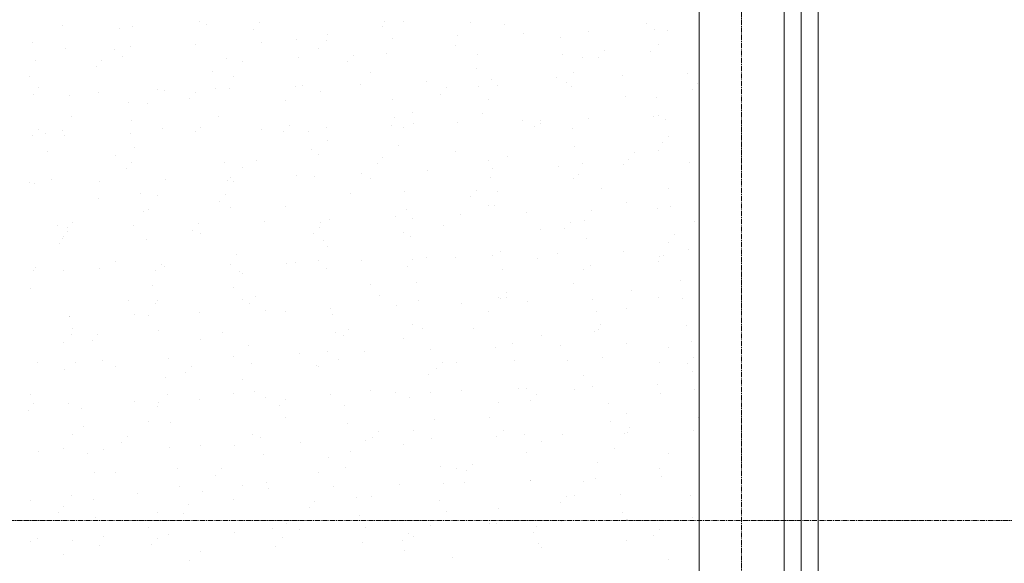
# Model space of a CAD drawing. Header units: centimetres. Extents: x 88729 to 133553, y -16225 to 14174.
# Tile 52 of 106: x 93871 to 94161, y -13586 to -13426. Entities that reach past the tile are written whole.
import ezdxf
from ezdxf.enums import TextEntityAlignment as Align

# ---------------------------------------------------------------- set-up
doc = ezdxf.new("R2010")
doc.units = ezdxf.units.CM
doc.linetypes.add('CENTER2', pattern=[1.125, 0.75, -0.125, 0.125, -0.125])
for name, color, linetype in [('A-OS', 252, 'CENTER2'), ('A-SCIANY', 252, 'Continuous'), ('E_PODKLAD', 7, 'Continuous'), ('mat', 252, 'Continuous'), ('R-MET-IWE', 252, 'Continuous')]:
    doc.layers.add(name, color=color, linetype=linetype)
doc.styles.get("Standard").update_dxf_attribs({"font": 'txt.shx'})
doc.linetypes.add('ZIGZAG', pattern='A,0.00254,-5.08,[131,ltypeshp.shx,S=5.08,R=0,X=-5.08,Y=0],-10.16,[131,ltypeshp.shx,S=5.08,R=180,X=5.08,Y=0],-5.08', length=20.32254)

# ---------------------------------------------------------------- blocks, each defined once
blk = doc.blocks.new('A$Ce817dbbb')
at = {"layer": 'A-OS', "color": 252, "lineweight": 9, "ltscale": 2}
for p, q in [((2681.6, -22825.03), (2681.6, -24665.18)), ((-2558.23, -24038.77), (3298.95, -24038.77))]:
    blk.add_line(p, q, dxfattribs=at)
at = {"layer": 'A-SCIANY', "color": 252, "lineweight": 9, "ltscale": 3}
for p, q in [((2704.1, -24304.77), (2704.1, -23251.27)), ((2669.1, -24026.27), (2669.1, -23286.27)), ((2669.1, -24269.77), (2669.1, -23286.27))]:
    blk.add_line(p, q, dxfattribs=at)
at = {"layer": 'mat', "color": 252, "linetype": 'ZIGZAG', "lineweight": 9, "ltscale": 0.02}
blk.add_line((2699.1, -24299.77), (2699.1, -23256.27), dxfattribs=at)
at = {"layer": 'mat', "color": 252, "lineweight": 9}
for p, q in [((2694.1, -24051.27), (2694.1, -23261.27)), ((2694.1, -24294.77), (2694.1, -23261.27)), ((2576.39, -23892.02), (2576.39, -23892.02)), ((2582.03, -23891.91), (2582.03, -23891.91)), ((2481.81, -23893.07), (2481.81, -23893.07)), ((2498.45, -23894.11), (2498.45, -23894.11)), ((2502.49, -23893.39), (2502.49, -23893.39)), ((2522.22, -23892.1), (2522.22, -23892.1)), ((2524.2, -23893.02), (2524.2, -23893.02)), ((2538.02, -23894.25), (2538.02, -23894.25)), ((2539.71, -23892.41), (2539.71, -23892.41)), ((2576.02, -23893.37), (2576.02, -23893.37)), ((2601.77, -23892.28), (2601.77, -23892.28)), ((2611.92, -23892.89), (2611.92, -23892.89)), ((2653.6, -23892.63), (2653.6, -23892.63)), ((2655.91, -23894.36), (2655.91, -23894.36)), ((2659.89, -23894.6), (2659.89, -23894.6)), ((2550.66, -23897.39), (2550.66, -23897.39)), ((2559.57, -23897.51), (2559.57, -23897.51)), ((2559.67, -23895.77), (2559.67, -23895.77)), ((2578.84, -23896.88), (2578.84, -23896.88)), ((2598.11, -23896.25), (2598.11, -23896.25)), ((2617.38, -23895.62), (2617.38, -23895.62)), ((2628.24, -23896.64), (2628.24, -23896.64)), ((2636.65, -23894.99), (2636.65, -23894.99)), ((2473.08, -23898.13), (2473.08, -23898.13)), ((2482.5, -23900.03), (2482.5, -23900.03)), ((2497.18, -23900.17), (2497.18, -23900.17)), ((2501.77, -23899.4), (2501.77, -23899.4)), ((2521.04, -23898.77), (2521.04, -23898.77)), ((2540.31, -23898.14), (2540.31, -23898.14)), ((2556.99, -23899.98), (2556.99, -23899.98)), ((2597.4, -23899.01), (2597.4, -23899.01)), ((2641.17, -23900.61), (2641.17, -23900.61)), ((2654.67, -23900.76), (2654.67, -23900.76)), ((2657.21, -23898.82), (2657.21, -23898.82)), ((2473.77, -23903.33), (2473.77, -23903.33)), ((2493.37, -23903.34), (2493.37, -23903.34)), ((2499.52, -23902.24), (2499.52, -23902.24)), ((2530.05, -23902.95), (2530.05, -23902.95)), ((2551.35, -23902.59), (2551.35, -23902.59)), ((2567.27, -23901.97), (2567.27, -23901.97)), ((2577.09, -23901.5), (2577.09, -23901.5)), ((2603.95, -23901.59), (2603.95, -23901.59)), ((2628.92, -23901.85), (2628.92, -23901.85)), ((2634.85, -23902.68), (2634.85, -23902.68)), ((2639.48, -23902.45), (2639.48, -23902.45)), ((2491.68, -23905.18), (2491.68, -23905.18)), ((2534.63, -23903.84), (2534.63, -23903.84)), ((2565.58, -23903.82), (2565.58, -23903.82)), ((2603.56, -23905.86), (2603.56, -23905.86)), ((2472.13, -23908.25), (2472.13, -23908.25)), ((2525.98, -23906.61), (2525.98, -23906.61)), ((2531.94, -23908.06), (2531.94, -23908.06)), ((2572.35, -23907.09), (2572.35, -23907.09)), ((2608, -23909.15), (2608, -23909.15)), ((2627.27, -23908.52), (2627.27, -23908.52)), ((2632.16, -23906.89), (2632.16, -23906.89)), ((2646.54, -23907.89), (2646.54, -23907.89)), ((2665.81, -23907.26), (2665.81, -23907.26)), ((2474.84, -23911.46), (2474.84, -23911.46)), ((2509.59, -23911.92), (2509.59, -23911.92)), ((2511.66, -23912.3), (2511.66, -23912.3)), ((2526.67, -23911.81), (2526.67, -23911.81)), ((2530.93, -23911.67), (2530.93, -23911.67)), ((2550.2, -23911.04), (2550.2, -23911.04)), ((2552.42, -23910.72), (2552.42, -23910.72)), ((2569.47, -23910.41), (2569.47, -23910.41)), ((2588.73, -23909.78), (2588.73, -23909.78)), ((2594.83, -23911.54), (2594.83, -23911.54)), ((2604.25, -23911.07), (2604.25, -23911.07)), ((2609.81, -23910.75), (2609.81, -23910.75)), ((2629.99, -23909.98), (2629.99, -23909.98)), ((2631.51, -23911.15), (2631.51, -23911.15)), ((2667.04, -23912.02), (2667.04, -23912.02)), ((2668.73, -23910.17), (2668.73, -23910.17)), ((2473.12, -23913.56), (2473.12, -23913.56)), ((2483.71, -23913.88), (2483.71, -23913.88)), ((2492.39, -23912.93), (2492.39, -23912.93)), ((2519.24, -23914.75), (2519.24, -23914.75)), ((2520.93, -23912.91), (2520.93, -23912.91)), ((2547.31, -23915.16), (2547.31, -23915.16)), ((2557.61, -23912.52), (2557.61, -23912.52)), ((2578.88, -23915.08), (2578.88, -23915.08)), ((2593.14, -23913.38), (2593.14, -23913.38)), ((2607.12, -23914.97), (2607.12, -23914.97)), ((2647.53, -23914), (2647.53, -23914)), ((2656.46, -23914.34), (2656.46, -23914.34)), ((2501.31, -23915.83), (2501.31, -23915.83)), ((2506.9, -23916.13), (2506.9, -23916.13)), ((2484.55, -23919.99), (2484.55, -23919.99)), ((2501.99, -23921.03), (2501.99, -23921.03)), ((2527.74, -23919.94), (2527.74, -23919.94)), ((2579.57, -23920.29), (2579.57, -23920.29)), ((2584.77, -23918.83), (2584.77, -23918.83)), ((2605.32, -23919.2), (2605.32, -23919.2)), ((2636.52, -23920.58), (2636.52, -23920.58)), ((2655.79, -23919.95), (2655.79, -23919.95)), ((2657.15, -23919.55), (2657.15, -23919.55)), ((2659.07, -23920.72), (2659.07, -23920.72)), ((2474.59, -23923.84), (2474.59, -23923.84)), ((2511.27, -23923.45), (2511.27, -23923.45)), ((2522.27, -23923.24), (2522.27, -23923.24)), ((2540.18, -23923.72), (2540.18, -23923.72)), ((2548.49, -23922.47), (2548.49, -23922.47)), ((2559.45, -23923.09), (2559.45, -23923.09)), ((2578.72, -23922.47), (2578.72, -23922.47)), ((2582.08, -23923.05), (2582.08, -23923.05)), ((2585.17, -23922.08), (2585.17, -23922.08)), ((2597.99, -23921.84), (2597.99, -23921.84)), ((2617.26, -23921.21), (2617.26, -23921.21)), ((2620.7, -23922.95), (2620.7, -23922.95)), ((2622.39, -23921.1), (2622.39, -23921.1)), ((2622.49, -23922.08), (2622.49, -23922.08)), ((2631.78, -23923.56), (2631.78, -23923.56)), ((2472.9, -23925.68), (2472.9, -23925.68)), ((2476.63, -23925.05), (2476.63, -23925.05)), ((2481.86, -23924.21), (2481.86, -23924.21)), ((2482.38, -23925.61), (2482.38, -23925.61)), ((2501.65, -23924.98), (2501.65, -23924.98)), ((2520.91, -23924.35), (2520.91, -23924.35)), ((2546.8, -23924.31), (2546.8, -23924.31)), ((2554.21, -23924.3), (2554.21, -23924.3)), ((2659.95, -23925.74), (2659.95, -23925.74)), ((2503.06, -23929.16), (2503.06, -23929.16)), ((2554.89, -23929.51), (2554.89, -23929.51)), ((2559.73, -23926.91), (2559.73, -23926.91)), ((2580.64, -23928.42), (2580.64, -23928.42)), ((2632.47, -23928.77), (2632.47, -23928.77)), ((2658.22, -23927.68), (2658.22, -23927.68)), ((2477.31, -23930.25), (2477.31, -23930.25)), ((2497.23, -23931.32), (2497.23, -23931.32)), ((2557.04, -23931.12), (2557.04, -23931.12)), ((2576.05, -23932.04), (2576.05, -23932.04)), ((2597.45, -23930.15), (2597.45, -23930.15)), ((2612.73, -23931.65), (2612.73, -23931.65)), ((2648.26, -23932.51), (2648.26, -23932.51)), ((2649.95, -23930.67), (2649.95, -23930.67)), ((2657.26, -23929.96), (2657.26, -23929.96)), ((2500.46, -23935.25), (2500.46, -23935.25)), ((2502.15, -23933.4), (2502.15, -23933.4)), ((2529.53, -23933.52), (2529.53, -23933.52)), ((2534.69, -23934.98), (2534.69, -23934.98)), ((2538.83, -23933.01), (2538.83, -23933.01)), ((2574.36, -23933.88), (2574.36, -23933.88)), ((2607.1, -23932.78), (2607.1, -23932.78)), ((2608.34, -23935.32), (2608.34, -23935.32)), ((2627.6, -23934.69), (2627.6, -23934.69)), ((2634.91, -23933.82), (2634.91, -23933.82)), ((2646.87, -23934.06), (2646.87, -23934.06)), ((2666.14, -23933.43), (2666.14, -23933.43)), ((2478.38, -23938.38), (2478.38, -23938.38)), ((2531.26, -23937.84), (2531.26, -23937.84)), ((2550.53, -23937.21), (2550.53, -23937.21)), ((2555.96, -23937.64), (2555.96, -23937.64)), ((2569.8, -23936.58), (2569.8, -23936.58)), ((2572.41, -23938.23), (2572.41, -23938.23)), ((2589.07, -23935.95), (2589.07, -23935.95)), ((2607.79, -23937.99), (2607.79, -23937.99)), ((2632.22, -23938.04), (2632.22, -23938.04)), ((2633.54, -23936.9), (2633.54, -23936.9)), ((2472.19, -23939.39), (2472.19, -23939.39)), ((2473.46, -23939.73), (2473.46, -23939.73)), ((2492.73, -23939.1), (2492.73, -23939.1)), ((2511.99, -23938.47), (2511.99, -23938.47)), ((2530.21, -23938.73), (2530.21, -23938.73)), ((2532, -23939.2), (2532, -23939.2)), ((2640.28, -23941.21), (2640.28, -23941.21)), ((2660, -23941.26), (2660, -23941.26)), ((2492.49, -23943.95), (2492.49, -23943.95)), ((2504.85, -23942.74), (2504.85, -23942.74)), ((2509.65, -23943.06), (2509.65, -23943.06)), ((2529.71, -23942.97), (2529.71, -23942.97)), ((2566.39, -23942.58), (2566.39, -23942.58)), ((2582.43, -23942), (2582.43, -23942)), ((2601.92, -23943.44), (2601.92, -23943.44)), ((2603.61, -23941.6), (2603.61, -23941.6)), ((2609.87, -23941.9), (2609.87, -23941.9)), ((2528.02, -23944.81), (2528.02, -23944.81)), ((2531.28, -23946.86), (2531.28, -23946.86)), ((2547.37, -23946.3), (2547.37, -23946.3)), ((2607.18, -23946.11), (2607.18, -23946.11)), ((2608.86, -23946.12), (2608.86, -23946.12)), ((2647.59, -23945.14), (2647.59, -23945.14)), ((2656.76, -23946.95), (2656.76, -23946.95)), ((2660.69, -23946.47), (2660.69, -23946.47)), ((2505.54, -23947.95), (2505.54, -23947.95)), ((2506.96, -23947.28), (2506.96, -23947.28)), ((2579.69, -23949.47), (2579.69, -23949.47)), ((2583.11, -23947.21), (2583.11, -23947.21)), ((2584.83, -23949.97), (2584.83, -23949.97)), ((2598.96, -23948.84), (2598.96, -23948.84)), ((2618.23, -23948.21), (2618.23, -23948.21)), ((2637.5, -23947.58), (2637.5, -23947.58)), ((2480.17, -23951.96), (2480.17, -23951.96)), ((2483.35, -23952.62), (2483.35, -23952.62)), ((2484.61, -23951.14), (2484.61, -23951.14)), ((2502.62, -23951.99), (2502.62, -23951.99)), ((2521.89, -23951.36), (2521.89, -23951.36)), ((2541.16, -23950.73), (2541.16, -23950.73)), ((2557.27, -23952.53), (2557.27, -23952.53)), ((2557.75, -23951.22), (2557.75, -23951.22)), ((2560.42, -23950.1), (2560.42, -23950.1)), ((2593.94, -23952.14), (2593.94, -23952.14)), ((2631.16, -23951.17), (2631.16, -23951.17)), ((2635.33, -23950.48), (2635.33, -23950.48)), ((2667.84, -23950.78), (2667.84, -23950.78)), ((2481.68, -23955.74), (2481.68, -23955.74)), ((2481.92, -23955.35), (2481.92, -23955.35)), ((2483.37, -23953.9), (2483.37, -23953.9)), ((2520.05, -23953.51), (2520.05, -23953.51)), ((2522.33, -23954.38), (2522.33, -23954.38)), ((2555.58, -23954.38), (2555.58, -23954.38)), ((2582.14, -23954.19), (2582.14, -23954.19)), ((2584.18, -23955.34), (2584.18, -23955.34)), ((2622.55, -23953.22), (2622.55, -23953.22)), ((2629.48, -23953.01), (2629.48, -23953.01)), ((2636.01, -23955.69), (2636.01, -23955.69)), ((2661.76, -23954.6), (2661.76, -23954.6)), ((2480.86, -23957.17), (2480.86, -23957.17)), ((2506.61, -23956.08), (2506.61, -23956.08)), ((2558.43, -23956.43), (2558.43, -23956.43)), ((2559.78, -23958.05), (2559.78, -23958.05)), ((2660.01, -23956.88), (2660.01, -23956.88)), ((2533.07, -23960.44), (2533.07, -23960.44)), ((2588.95, -23961.53), (2588.95, -23961.53)), ((2597.51, -23961.29), (2597.51, -23961.29)), ((2608.21, -23960.9), (2608.21, -23960.9)), ((2610.65, -23959.7), (2610.65, -23959.7)), ((2627.48, -23960.27), (2627.48, -23960.27)), ((2646.75, -23959.64), (2646.75, -23959.64)), ((2657.32, -23961.1), (2657.32, -23961.1)), ((2658.72, -23960.73), (2658.72, -23960.73)), ((2666.02, -23959.01), (2666.02, -23959.01)), ((2473.71, -23964.44), (2473.71, -23964.44)), ((2497.29, -23962.46), (2497.29, -23962.46)), ((2510.93, -23963.46), (2510.93, -23963.46)), ((2511.87, -23964.05), (2511.87, -23964.05)), ((2531.14, -23963.42), (2531.14, -23963.42)), ((2547.61, -23963.07), (2547.61, -23963.07)), ((2550.41, -23962.79), (2550.41, -23962.79)), ((2557.1, -23962.26), (2557.1, -23962.26)), ((2569.68, -23962.16), (2569.68, -23962.16)), ((2583.14, -23963.94), (2583.14, -23963.94)), ((2584.82, -23962.1), (2584.82, -23962.1)), ((2621.5, -23961.71), (2621.5, -23961.71)), ((2637.08, -23963.82), (2637.08, -23963.82)), ((2657.03, -23962.57), (2657.03, -23962.57)), ((2473.34, -23965.31), (2473.34, -23965.31)), ((2481.93, -23965.3), (2481.93, -23965.3)), ((2492.6, -23964.68), (2492.6, -23964.68)), ((2509.24, -23965.31), (2509.24, -23965.31)), ((2533.76, -23965.65), (2533.76, -23965.65)), ((2534.74, -23966.12), (2534.74, -23966.12)), ((2559.5, -23964.56), (2559.5, -23964.56)), ((2611.33, -23964.91), (2611.33, -23964.91)), ((2634.96, -23964.96), (2634.96, -23964.96)), ((2508.39, -23969.66), (2508.39, -23969.66)), ((2572.47, -23969.37), (2572.47, -23969.37)), ((2585.97, -23968.92), (2585.97, -23968.92)), ((2632.28, -23969.18), (2632.28, -23969.18)), ((2663.55, -23968.18), (2663.55, -23968.18)), ((2472.25, -23970.53), (2472.25, -23970.53)), ((2532.06, -23970.34), (2532.06, -23970.34)), ((2538.48, -23973.03), (2538.48, -23973.03)), ((2575.16, -23972.64), (2575.16, -23972.64)), ((2609.92, -23973.04), (2609.92, -23973.04)), ((2612.38, -23971.66), (2612.38, -23971.66)), ((2612.4, -23973.04), (2612.4, -23973.04)), ((2649.06, -23971.27), (2649.06, -23971.27)), ((2657.1, -23973.13), (2657.1, -23973.13)), ((2501.27, -23974.01), (2501.27, -23974.01)), ((2509.08, -23974.87), (2509.08, -23974.87)), ((2509.7, -23974.2), (2509.7, -23974.2)), ((2534.83, -23973.78), (2534.83, -23973.78)), ((2536.8, -23974.87), (2536.8, -23974.87)), ((2580.03, -23975.65), (2580.03, -23975.65)), ((2586.66, -23974.13), (2586.66, -23974.13)), ((2599.29, -23975.02), (2599.29, -23975.02)), ((2610.69, -23973.51), (2610.69, -23973.51)), ((2618.56, -23974.39), (2618.56, -23974.39)), ((2637.83, -23973.76), (2637.83, -23973.76)), ((2664.23, -23973.38), (2664.23, -23973.38)), ((2483.68, -23978.8), (2483.68, -23978.8)), ((2483.72, -23978.88), (2483.72, -23978.88)), ((2502.95, -23978.17), (2502.95, -23978.17)), ((2507.02, -23978.42), (2507.02, -23978.42)), ((2522.22, -23977.54), (2522.22, -23977.54)), ((2541.49, -23976.91), (2541.49, -23976.91)), ((2547.43, -23977.45), (2547.43, -23977.45)), ((2560.76, -23976.28), (2560.76, -23976.28)), ((2561.29, -23978.14), (2561.29, -23978.14)), ((2607.24, -23977.25), (2607.24, -23977.25)), ((2638.87, -23977.4), (2638.87, -23977.4)), ((2647.65, -23976.28), (2647.65, -23976.28)), ((2584.88, -23981.11), (2584.88, -23981.11)), ((2639.94, -23981.23), (2639.94, -23981.23)), ((2665.3, -23981.51), (2665.3, -23981.51)), ((2484.4, -23984.09), (2484.4, -23984.09)), ((2484.66, -23982.28), (2484.66, -23982.28)), ((2492.15, -23983.96), (2492.15, -23983.96)), ((2510.15, -23983), (2510.15, -23983)), ((2528.82, -23983.57), (2528.82, -23983.57)), ((2561.98, -23983.35), (2561.98, -23983.35)), ((2564.35, -23984.44), (2564.35, -23984.44)), ((2566.04, -23982.59), (2566.04, -23982.59)), ((2587.73, -23982.26), (2587.73, -23982.26)), ((2602.72, -23982.2), (2602.72, -23982.2)), ((2622.61, -23984.36), (2622.61, -23984.36)), ((2638.25, -23983.07), (2638.25, -23983.07)), ((2639.55, -23982.6), (2639.55, -23982.6)), ((2481.98, -23986.49), (2481.98, -23986.49)), ((2490.46, -23985.8), (2490.46, -23985.8)), ((2522.39, -23985.52), (2522.39, -23985.52)), ((2536.62, -23987.36), (2536.62, -23987.36)), ((2582.2, -23985.33), (2582.2, -23985.33)), ((2614.19, -23986.62), (2614.19, -23986.62)), ((2628.45, -23987.28), (2628.45, -23987.28)), ((2647.72, -23986.65), (2647.72, -23986.65)), ((2666.99, -23986.02), (2666.99, -23986.02)), ((2532.11, -23990.43), (2532.11, -23990.43)), ((2551.38, -23989.8), (2551.38, -23989.8)), ((2559.84, -23989.19), (2559.84, -23989.19)), ((2570.65, -23989.17), (2570.65, -23989.17)), ((2589.92, -23988.54), (2589.92, -23988.54)), ((2609.19, -23987.91), (2609.19, -23987.91)), ((2660.06, -23988.03), (2660.06, -23988.03)), ((2474.31, -23992.32), (2474.31, -23992.32)), ((2485.47, -23992.22), (2485.47, -23992.22)), ((2493.58, -23991.69), (2493.58, -23991.69)), ((2512.85, -23991.06), (2512.85, -23991.06)), ((2537.3, -23992.57), (2537.3, -23992.57)), ((2556.38, -23993.14), (2556.38, -23993.14)), ((2557.16, -23993.41), (2557.16, -23993.41)), ((2563.05, -23991.47), (2563.05, -23991.47)), ((2593.6, -23992.16), (2593.6, -23992.16)), ((2597.57, -23992.43), (2597.57, -23992.43)), ((2614.88, -23991.82), (2614.88, -23991.82)), ((2630.28, -23991.77), (2630.28, -23991.77)), ((2640.63, -23990.73), (2640.63, -23990.73)), ((2657.38, -23992.24), (2657.38, -23992.24)), ((2665.81, -23992.63), (2665.81, -23992.63)), ((2667.5, -23990.79), (2667.5, -23990.79)), ((2482.48, -23994.5), (2482.48, -23994.5)), ((2497.35, -23993.6), (2497.35, -23993.6)), ((2518.01, -23995.37), (2518.01, -23995.37)), ((2519.7, -23993.52), (2519.7, -23993.52)), ((2589.51, -23995.84), (2589.51, -23995.84)), ((2591.91, -23994), (2591.91, -23994)), ((2635.02, -23996.1), (2635.02, -23996.1)), ((2667.09, -23995.1), (2667.09, -23995.1)), ((2511.94, -23996.58), (2511.94, -23996.58)), ((2534.8, -23997.27), (2534.8, -23997.27)), ((2656.98, -23998.71), (2656.98, -23998.71)), ((2472.3, -24001.67), (2472.3, -24001.67)), ((2512.62, -24001.79), (2512.62, -24001.79)), ((2532.11, -24001.48), (2532.11, -24001.48)), ((2538.37, -24000.69), (2538.37, -24000.69)), ((2560.63, -24001.86), (2560.63, -24001.86)), ((2572.52, -24000.51), (2572.52, -24000.51)), ((2579.9, -24001.23), (2579.9, -24001.23)), ((2590.2, -24001.04), (2590.2, -24001.04)), ((2599.17, -24000.6), (2599.17, -24000.6)), ((2615.95, -23999.95), (2615.95, -23999.95)), ((2618.44, -23999.97), (2618.44, -23999.97)), ((2621.16, -24001.72), (2621.16, -24001.72)), ((2632.33, -24000.32), (2632.33, -24000.32)), ((2637.71, -23999.34), (2637.71, -23999.34)), ((2657.84, -24001.33), (2657.84, -24001.33)), ((2667.78, -24000.3), (2667.78, -24000.3)), ((2473.36, -24004.46), (2473.36, -24004.46)), ((2483.56, -24004.38), (2483.56, -24004.38)), ((2502.83, -24003.75), (2502.83, -24003.75)), ((2510.04, -24004.07), (2510.04, -24004.07)), ((2522.1, -24003.12), (2522.1, -24003.12)), ((2541.37, -24002.49), (2541.37, -24002.49)), ((2545.57, -24004.93), (2545.57, -24004.93)), ((2547.26, -24003.09), (2547.26, -24003.09)), ((2564.84, -24005.06), (2564.84, -24005.06)), ((2583.94, -24002.7), (2583.94, -24002.7)), ((2609.98, -24004.18), (2609.98, -24004.18)), ((2619.47, -24003.57), (2619.47, -24003.57)), ((2642.41, -24004.32), (2642.41, -24004.32)), ((2471.67, -24006.3), (2471.67, -24006.3)), ((2487.26, -24005.8), (2487.26, -24005.8)), ((2509.76, -24005.34), (2509.76, -24005.34)), ((2647.7, -24007.42), (2647.7, -24007.42)), ((2507.07, -24009.56), (2507.07, -24009.56)), ((2513.69, -24009.91), (2513.69, -24009.91)), ((2547.48, -24008.59), (2547.48, -24008.59)), ((2565.52, -24010.26), (2565.52, -24010.26)), ((2591.27, -24009.17), (2591.27, -24009.17)), ((2607.29, -24008.4), (2607.29, -24008.4)), ((2643.1, -24009.52), (2643.1, -24009.52)), ((2668.85, -24008.43), (2668.85, -24008.43)), ((2484.72, -24013.42), (2484.72, -24013.42)), ((2487.95, -24011.01), (2487.95, -24011.01)), ((2537.6, -24013.63), (2537.6, -24013.63)), ((2574.82, -24012.65), (2574.82, -24012.65)), ((2584.94, -24012.25), (2584.94, -24012.25)), ((2611.5, -24012.27), (2611.5, -24012.27)), ((2617.74, -24013.54), (2617.74, -24013.54)), ((2628.79, -24013.46), (2628.79, -24013.46)), ((2647.03, -24013.13), (2647.03, -24013.13)), ((2648.06, -24012.83), (2648.06, -24012.83)), ((2648.72, -24011.29), (2648.72, -24011.29)), ((2667.33, -24012.2), (2667.33, -24012.2)), ((2499.23, -24015.86), (2499.23, -24015.86)), ((2500.92, -24014.02), (2500.92, -24014.02)), ((2532.45, -24016.61), (2532.45, -24016.61)), ((2540.16, -24014.28), (2540.16, -24014.28)), ((2551.72, -24015.98), (2551.72, -24015.98)), ((2570.98, -24015.35), (2570.98, -24015.35)), ((2573.13, -24014.5), (2573.13, -24014.5)), ((2582.25, -24016.47), (2582.25, -24016.47)), ((2590.25, -24014.72), (2590.25, -24014.72)), ((2609.52, -24014.09), (2609.52, -24014.09)), ((2622.66, -24015.5), (2622.66, -24015.5)), ((2474.64, -24018.5), (2474.64, -24018.5)), ((2482.03, -24017.64), (2482.03, -24017.64)), ((2489.02, -24019.13), (2489.02, -24019.13)), ((2493.91, -24017.87), (2493.91, -24017.87)), ((2513.18, -24017.24), (2513.18, -24017.24)), ((2522.44, -24016.66), (2522.44, -24016.66)), ((2540.84, -24019.48), (2540.84, -24019.48)), ((2566.59, -24018.39), (2566.59, -24018.39)), ((2618.42, -24018.74), (2618.42, -24018.74)), ((2644.17, -24017.65), (2644.17, -24017.65)), ((2660.12, -24019.17), (2660.12, -24019.17)), ((2559.9, -24020.33), (2559.9, -24020.33)), ((2602.38, -24022.22), (2602.38, -24022.22)), ((2639.06, -24021.83), (2639.06, -24021.83)), ((2491.26, -24024.56), (2491.26, -24024.56)), ((2497.4, -24024.74), (2497.4, -24024.74)), ((2515.48, -24023.5), (2515.48, -24023.5)), ((2528.48, -24023.59), (2528.48, -24023.59)), ((2557.21, -24024.55), (2557.21, -24024.55)), ((2565.16, -24023.2), (2565.16, -24023.2)), ((2593.06, -24022.76), (2593.06, -24022.76)), ((2597.62, -24023.58), (2597.62, -24023.58)), ((2600.69, -24024.06), (2600.69, -24024.06)), ((2657.43, -24023.38), (2657.43, -24023.38)), ((2526.79, -24025.43), (2526.79, -24025.43)), ((2541.91, -24027.61), (2541.91, -24027.61)), ((2580.88, -24028.24), (2580.88, -24028.24)), ((2593.74, -24027.96), (2593.74, -24027.96)), ((2600.14, -24027.61), (2600.14, -24027.61)), ((2619.41, -24026.98), (2619.41, -24026.98)), ((2619.49, -24026.87), (2619.49, -24026.87)), ((2635.08, -24027.24), (2635.08, -24027.24)), ((2638.68, -24026.35), (2638.68, -24026.35)), ((2657.95, -24025.72), (2657.95, -24025.72)), ((2503.8, -24030.76), (2503.8, -24030.76)), ((2516.17, -24028.7), (2516.17, -24028.7)), ((2523.07, -24030.13), (2523.07, -24030.13)), ((2534.86, -24028.41), (2534.86, -24028.41)), ((2542.34, -24029.5), (2542.34, -24029.5)), ((2561.61, -24028.87), (2561.61, -24028.87)), ((2472.36, -24032.82), (2472.36, -24032.82)), ((2484.54, -24031.39), (2484.54, -24031.39)), ((2490.8, -24032.72), (2490.8, -24032.72)), ((2532.17, -24032.62), (2532.17, -24032.62)), ((2556.04, -24033.15), (2556.04, -24033.15)), ((2568.38, -24031.98), (2568.38, -24031.98)), ((2572.58, -24031.65), (2572.58, -24031.65)), ((2592.72, -24032.76), (2592.72, -24032.76)), ((2628.25, -24033.63), (2628.25, -24033.63)), ((2629.94, -24031.78), (2629.94, -24031.78)), ((2632.39, -24031.46), (2632.39, -24031.46)), ((2645.96, -24031.23), (2645.96, -24031.23)), ((2666.61, -24031.4), (2666.61, -24031.4)), ((2480.45, -24036.36), (2480.45, -24036.36)), ((2482.14, -24034.52), (2482.14, -24034.52)), ((2509.82, -24036.48), (2509.82, -24036.48)), ((2517.24, -24036.83), (2517.24, -24036.83)), ((2518.82, -24034.13), (2518.82, -24034.13)), ((2554.35, -24034.99), (2554.35, -24034.99)), ((2594.81, -24036.09), (2594.81, -24036.09)), ((2610.04, -24035.32), (2610.04, -24035.32)), ((2646.64, -24036.44), (2646.64, -24036.44)), ((2491.49, -24037.92), (2491.49, -24037.92)), ((2547.54, -24039.73), (2547.54, -24039.73)), ((2569.07, -24037.18), (2569.07, -24037.18)), ((2607.35, -24039.54), (2607.35, -24039.54)), ((2609.4, -24039.67), (2609.4, -24039.67)), ((2628.67, -24039.04), (2628.67, -24039.04)), ((2647.76, -24038.56), (2647.76, -24038.56)), ((2647.93, -24038.41), (2647.93, -24038.41)), ((2667.2, -24037.78), (2667.2, -24037.78)), ((2507.13, -24040.7), (2507.13, -24040.7)), ((2532.32, -24042.19), (2532.32, -24042.19)), ((2543.7, -24041.2), (2543.7, -24041.2)), ((2551.59, -24041.56), (2551.59, -24041.56)), ((2570.86, -24040.93), (2570.86, -24040.93)), ((2583.6, -24042.72), (2583.6, -24042.72)), ((2590.13, -24040.3), (2590.13, -24040.3)), ((2620.28, -24042.33), (2620.28, -24042.33)), ((2621.28, -24040.45), (2621.28, -24040.45)), ((2657.49, -24041.35), (2657.49, -24041.35)), ((2472.48, -24045.06), (2472.48, -24045.06)), ((2474.52, -24044.08), (2474.52, -24044.08)), ((2484.78, -24044.56), (2484.78, -24044.56)), ((2493.79, -24043.45), (2493.79, -24043.45)), ((2509.7, -24044.08), (2509.7, -24044.08)), ((2513.06, -24042.82), (2513.06, -24042.82)), ((2546.38, -24043.69), (2546.38, -24043.69)), ((2570.14, -24045.31), (2570.14, -24045.31)), ((2581.91, -24044.56), (2581.91, -24044.56)), ((2585, -24043.4), (2585, -24043.4)), ((2647.71, -24044.57), (2647.71, -24044.57)), ((2655.81, -24043.19), (2655.81, -24043.19)), ((2492.56, -24046.05), (2492.56, -24046.05)), ((2508.01, -24045.93), (2508.01, -24045.93)), ((2522.5, -24047.8), (2522.5, -24047.8)), ((2544.39, -24046.4), (2544.39, -24046.4)), ((2582.31, -24047.61), (2582.31, -24047.61)), ((2621.96, -24045.66), (2621.96, -24045.66)), ((2622.72, -24046.64), (2622.72, -24046.64)), ((2482.09, -24048.78), (2482.09, -24048.78)), ((2519.03, -24050.42), (2519.03, -24050.42)), ((2596.6, -24049.67), (2596.6, -24049.67)), ((2660.18, -24050.31), (2660.18, -24050.31))]:
    blk.add_line(p, q, dxfattribs=at)
at = {"layer": 'R-MET-IWE', "color": 252, "lineweight": 9, "width": 0.75}
for tag, rotation, p in [('0-', 90, (-1139.05, -4143.61)), ('0-', 90, (-1113.05, -4143.61)), ('0-', 90, (-1087.05, -4143.61)), ('2-', 90, (-796.05, -4143.61)), ('2-', 90, (-505.05, -4143.61)), ('0-', 90, (-480.05, -4143.61)), ('0-', 90, (-456.05, -4143.61)), ('2-', 90, (-166.05, -4143.61)), ('2-', 90, (-625.66, -4833.61)), ('2-', 90, (-599.66, -4833.61)), ('2-', 90, (-573.66, -4833.61)), ('0-', 180, (-2169.64, -4848.47)), ('0-', 180, (-2169.64, -4873.47)), ('0-', 180, (-2169.64, -4899.47)), ('-2', 90, (-1661.47, -4961.65)), ('-2', 90, (-1636.47, -4961.65)), ('0-', 270, (-1489.78, -4968.06)), ('0-', 270, (-1464.78, -4968.06)), ('0-', 270, (-1439.78, -4968.06)), ('0-', 270, (-1364.78, -4968.06)), ('0-', 270, (-1339.78, -4968.06)), ('0-', 270, (-1314.78, -4968.06)), ('0-', 270, (328.22, -4968.06)), ('0-', 270, (354.22, -4968.06)), ('0-', 270, (1256.22, -4968.06)), ('0-', 270, (1282.22, -4968.06)), ('0-', 90, (-513.05, -5496.61)), ('0-', 90, (-487.05, -5496.61)), ('K.S.-', 90, (-487.05, -5766.11)), ('0-', 90, (-513.05, -5766.11)), ('1-', 90, (-539.05, -6114.61)), ('0-', 90, (-513.05, -6114.61)), ('0-', 90, (-487.05, -6114.61)), ('0-', 90, (301.95, -6545.61)), ('0-', 90, (327.95, -6545.61)), ('0-', 90, (353.95, -6545.61)), ('0-', 90, (416.11, -6545.61)), ('0-', 90, (1255.95, -6545.61)), ('0-', 90, (1281.95, -6545.61)), ('1-', 90, (2382.95, -6845.61)), ('1-', 90, (2408.95, -6845.61)), ('1-', 90, (2434.95, -6845.61)), ('1-', 90, (2827.95, -6845.61)), ('1-', 90, (2853.95, -6845.61)), ('1-', 90, (2879.95, -6845.61)), ('<-2', 90, (-910.64, -10482.41)), ('2->', 90, (-718.15, -10854.38)), ('2->', 90, (-692.15, -10854.38)), ('2->', 90, (-744.15, -10870.8)), ('-0', 90, (-186.09, -12450.12)), ('1-', 90, (2264.47, -12866.38)), ('1-', 90, (2290.47, -12866.38)), ('1-', 90, (2316.47, -12866.38)), ('1-', 90, (2709.47, -12866.38)), ('1-', 90, (2735.47, -12866.38)), ('1-', 90, (2761.47, -12866.38)), ('<-KL', 90, (-700.01, -16780.91)), ('-0', 90, (-179.94, -18957.53)), ('0->', 90, (-1257.53, -23179.05)), ('0->', 90, (-1231.53, -23179.05)), ('0->', 90, (-1205.53, -23179.05)), ('0->', 90, (-600.53, -23179.05)), ('0->', 90, (-574.53, -23179.05)), ('0->', 90, (-1692.53, -24074.05)), ('0->', 90, (-1666.53, -24074.05)), ('0->', 90, (-1640.53, -24074.05)), ('0->', 90, (-1486.53, -24074.05)), ('0->', 90, (-1460.53, -24074.05)), ('0->', 90, (-1434.53, -24074.05)), ('<-0', 90, (-499.82, -24383.56)), ('<-0', 90, (-298.11, -24383.56)), ('<-0', 180, (-587.12, -25088.86)), ('<-0', 270, (-496.63, -25202.68)), ('<-0', 180, (-1353.25, -25419.36)), ('<-0', 180, (-1187.25, -25444.1)), ('<-0', 90, (-179.61, -25454.22)), ('<-0', 90, (-69.59, -26375.36)), ('<-0', 90, (-43.59, -26375.36))]:
    blk.add_attdef(tag, text='', height=17, rotation=rotation, dxfattribs=at).set_placement(p, align=Align.MIDDLE)
for tag, p in [('2-', (1424.81, -4179.2)), ('2-', (1424.81, -4205.2)), ('K.S.-', (-76.89, -4264.2)), ('KL-', (-613.13, -4292.18)), ('1-', (-613.13, -4312.18)), ('1-', (-613.13, -4332.18)), ('K.S.-', (1414.13, -4333.66)), ('0-', (-70.19, -4341.2)), ('0-', (469.81, -4341.2)), ('1-', (-613.13, -4352.18)), ('0-', (1424.81, -4361.2)), ('0-', (-70.19, -4367.2)), ('1-', (469.81, -4367.2)), ('0-', (1099.81, -4368.2)), ('2-', (1424.81, -4387.2)), ('1-', (-70.19, -4393.2)), ('1-', (469.81, -4393.2)), ('1-', (1099.81, -4394.2)), ('2-', (1424.81, -4413.2)), ('2-', (-70.19, -4419.2)), ('2-', (1099.81, -4420.2)), ('K.S.-', (-76.89, -4445.2)), ('2-', (469.81, -4444.2)), ('2-', (1099.81, -4446.2)), ('2-', (469.81, -4470.2)), ('2-', (-825.19, -4496.2)), ('2-', (-825.19, -4522.2)), ('2-', (-70.19, -4574.2)), ('2-', (-70.19, -4600.2)), ('K.S.-', (1089.13, -4600.66)), ('2-', (1099.81, -4653.2)), ('2-', (-70.19, -4669.2)), ('2-', (1099.81, -4679.2)), ('-1', (1806.78, -4690.78)), ('1-', (-70.19, -4695.2)), ('2-', (1099.81, -4705.2)), ('-1', (1806.78, -4716.3)), ('K.S.-', (-73.2, -4721.2)), ('-1', (1806.78, -4743.07)), ('FR-', (-70.19, -4747.2)), ('0-', (-1066.19, -6382.7)), ('0-', (-1066.19, -6408.7)), ('2-', (1729.81, -6586.2)), ('2-', (1729.81, -6612.2)), ('2-', (1729.81, -6638.2)), ('2-', (1729.81, -6664.2)), ('K.S.-', (469.81, -6788.2)), ('1-', (-962.19, -6915.2)), ('1-', (-460.19, -6923.2)), ('1-', (469.81, -6923.2)), ('2-', (1729.81, -6923.2)), ('1-', (-460.19, -6949.2)), ('1-', (469.81, -6949.2)), ('2-', (1729.81, -6949.2)), ('K.S.-', (2901.81, -6960.2)), ('2-', (1729.81, -6975.2)), ('2-', (1729.81, -7001.2)), ('2-', (-460.19, -7026.2)), ('0-', (469.81, -7026.2)), ('2-', (-460.19, -7052.2)), ('0-', (469.81, -7052.2)), ('2-', (-460.19, -7078.2)), ('2-', (469.81, -7078.2)), ('1-', (2901.81, -7088.2)), ('2-', (469.81, -7104.2)), ('1-', (2901.81, -7114.2)), ('0-', (1729.81, -7131.2)), ('2-', (-460.19, -7141.2)), ('0-', (1729.81, -7157.2)), ('2-', (-460.19, -7167.2)), ('2-', (469.81, -7181.2)), ('2-', (1729.81, -7183.2)), ('0-', (-460.19, -7193.2)), ('2-', (469.81, -7207.2)), ('2-', (1729.81, -7209.2)), ('K.S.-', (-470.87, -7217.66)), ('2-', (469.81, -7233.2)), ('2-', (1729.81, -7235.2)), ('1-', (-460.19, -7245.2)), ('2-', (469.81, -7259.2)), ('2-', (1729.81, -7261.2)), ('2-', (1729.81, -7287.2)), ('2-', (-460.19, -7297.2)), ('2->', (-943.67, -10542.97)), ('-1', (1688.29, -10711.55)), ('-1', (1688.29, -10737.55)), ('-1', (1688.29, -10763.55)), ('<-2', (1685.55, -12605.39)), ('2->', (1611.33, -12636.47)), ('2->', (1611.33, -12658.97)), ('2->', (1590.77, -12684.97)), ('K.S.-', (2783.33, -12980.97)), ('2->', (-578.67, -13046.97)), ('2->', (-578.67, -13072.97)), ('<-2', (-476.88, -13105.94)), ('1-', (2783.33, -13108.97)), ('1-', (2783.33, -13134.97)), ('<-1', (-610.79, -16857.83)), ('<-1', (-610.79, -16877.83)), ('<-1', (1688.29, -17218.96)), ('<-1', (1688.29, -17244.96)), ('<-1', (1688.29, -17270.96)), ('<-1', (-478.91, -18553.43)), ('<-0', (-2287.98, -23879.57)), ('<-0', (-2287.98, -23905.57)), ('<-0', (-2287.98, -23931.57)), ('<-0', (-343.08, -24738.18)), ('<-0', (-478.91, -25059.68))]:
    blk.add_attdef(tag, text='', height=17, dxfattribs=at).set_placement(p, align=Align.MIDDLE)

msp = doc.modelspace()

# ---------------------------------------------------------------- block references
at = {"layer": 'E_PODKLAD'}
msp.add_blockref('A$Ce817dbbb', (91401.87, 10465.39), dxfattribs=at)

doc.saveas('drawing.dxf')
